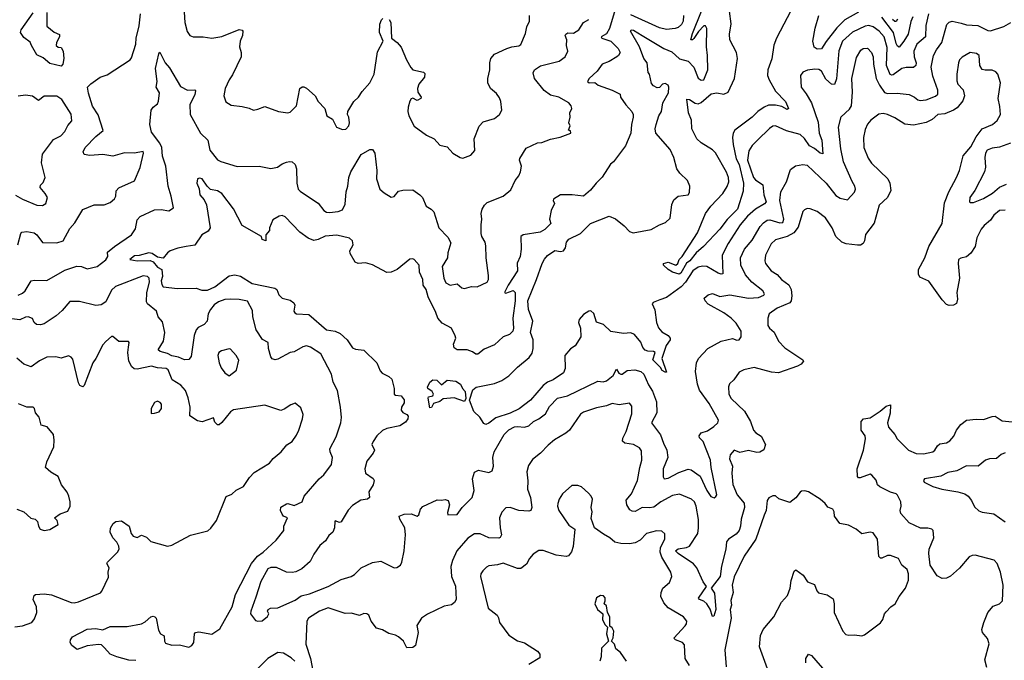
# Model space of a CAD drawing. Extents: x 1690054 to 1842981, y 782881 to 914114.
# Tile 51 of 256: x 1714895 to 1721759, y 810282 to 814745. Entities that reach past the tile are written whole.
import ezdxf

# ---------------------------------------------------------------- set-up
doc = ezdxf.new("R2010")
doc.units = 0

msp = doc.modelspace()

# ---------------------------------------------------------------- linework, layer by layer
at = {"layer": '0CON10XD'}
for points in [[(1716038.9, 814835), (1716045.4, 814725), (1716062.9, 814662.9), (1716082, 814635), (1716105, 814624.3), (1716175, 814625.6), (1716235, 814615.8), (1716305, 814626.5), (1716425, 814676), (1716445, 814672.5), (1716450, 814665), (1716448.8, 814635), (1716432, 814595), (1716426.2, 814555), (1716440, 814515), (1716440, 814485), (1716379.3, 814360.7), (1716355, 814326.7), (1716328, 814265), (1716318, 814215), (1716332.7, 814172.7), (1716368.3, 814148.3), (1716445, 814140.8), (1716495, 814128.8), (1716525, 814113.3), (1716555, 814121.2), (1716605, 814138.8), (1716700, 814105), (1716765, 814096.2), (1716779.5, 814100.5), (1716824.3, 814145.7), (1716848.8, 814265), (1716864.2, 814275.8), (1716875, 814276), (1716895, 814267.5), (1716954.2, 814215), (1716975.8, 814175), (1717022.5, 814125), (1717036.7, 814075), (1717075, 814052.5), (1717103.8, 813995), (1717145, 813978.6), (1717167.6, 813982.4), (1717188.5, 814005), (1717194.5, 814025), (1717190.5, 814065), (1717179.6, 814085), (1717181.8, 814105), (1717224.1, 814175.9), (1717256.2, 814205), (1717282, 814245), (1717335.4, 814304.6), (1717366.2, 814365), (1717389.8, 814520.2), (1717430, 814595), (1717404.4, 814655), (1717405.8, 814714.2), (1717416.2, 814743.8), (1717426.4, 814753.6)], [(1720295.9, 814855), (1720171.2, 814615), (1720153.1, 814566.9), (1720137.8, 814472.2), (1720110, 814395), (1720108.2, 814355), (1720119.1, 814325), (1720165, 814247.3), (1720234.1, 814175), (1720253.8, 814125), (1720245, 814119.2), (1720209, 814139), (1720165, 814148.7), (1720115, 814148.1), (1720085, 814135.8), (1720040, 814105), (1720002.1, 814065), (1719880, 813975), (1719868, 813955), (1719863.1, 813925), (1719868.5, 813875), (1719889.6, 813775), (1719909.8, 813735), (1719941.6, 813605), (1719938.8, 813551.2), (1719898.5, 813425), (1719827.8, 813352.2), (1719775, 813284.3), (1719661.9, 813165), (1719610.1, 813119.9), (1719565.8, 813065), (1719542.6, 813047.4), (1719505, 812979.4), (1719492.7, 812972.7), (1719445, 812985.7), (1719414.6, 813004.6), (1719383.3, 813035), (1719382.5, 813045), (1719415, 813056), (1719470, 813035), (1719482.5, 813045), (1719493.3, 813075), (1719513.3, 813095), (1719619.6, 813260.4), (1719675.8, 813395), (1719713.8, 813446.2), (1719796.1, 813533.9), (1719827.4, 813582.6), (1719839.5, 813615), (1719835.7, 813645), (1719821.7, 813681.7), (1719745, 813816.4), (1719725, 813837.7), (1719645, 813886.7), (1719614.5, 813915), (1719580, 813985), (1719577.8, 814045), (1719558.5, 814095), (1719545, 814190), (1719565, 814188.5), (1719603.3, 814163.3), (1719625, 814159.3), (1719645, 814168.9), (1719715, 814228.7), (1719755, 814235.7), (1719804.1, 814225.9), (1719835, 814240), (1719877.2, 814335), (1719900, 814475), (1719892.4, 814515), (1719846.4, 814605), (1719843.9, 814645), (1719853.8, 814715), (1719843.1, 814805)], [(1715185, 814421.2), (1715105, 814438.6), (1715059.7, 814479.7), (1715015, 814499.4), (1714976.2, 814565), (1714968.5, 814588.5), (1714925, 814620), (1714900, 814655), (1714905, 814673.8), (1714988.3, 814791.7)], [(1715083.8, 814795), (1715085, 814700), (1715135, 814657.5), (1715171.7, 814641.7), (1715172.5, 814625), (1715152.5, 814585), (1715150, 814565), (1715163, 814553), (1715185, 814550), (1715197.5, 814525), (1715202.5, 814475), (1715196.7, 814435), (1715185, 814421.2)], [(1715279.6, 813330.4), (1715335, 813422), (1715415, 813454), (1715485, 813453.8), (1715525, 813470.8), (1715555, 813496.2), (1715564.3, 813515), (1715568.3, 813551.7), (1715585, 813572.5), (1715695, 813622.5), (1715736, 813715), (1715757.1, 813815), (1715755, 813826.2), (1715695, 813815.8), (1715625, 813817.5), (1715545, 813794.4), (1715474.4, 813804.4), (1715385, 813798.1), (1715343.8, 813805), (1715338.6, 813825), (1715350.6, 813855), (1715425, 813931.4), (1715477.5, 813972.5), (1715441.9, 814081.9), (1715401.9, 814141.9), (1715375, 814233.8), (1715366.7, 814275), (1715392, 814298), (1715455, 814343.3), (1715505, 814360), (1715664.1, 814465.9), (1715675, 814480), (1715704.7, 814575), (1715707.6, 814615), (1715728.8, 814701.2), (1715737.4, 814785)], [(1719046.2, 814815), (1719007.6, 814682.4), (1718985, 814646.6), (1718949.6, 814625), (1718952.7, 814615), (1719015, 814594.3), (1719068, 814545), (1719080.8, 814515), (1719070, 814495), (1719056.9, 814485), (1719005, 814453.6), (1718955.5, 814434.5), (1718921.9, 814385), (1718864.4, 814335), (1718853.1, 814315), (1718865, 814305.7), (1718905, 814306.5), (1718927.9, 814287.9), (1719025, 814253.1), (1719080, 814225), (1719082.5, 814205), (1719120.6, 814150.6), (1719162.5, 814105), (1719170.9, 814085), (1719172.8, 814065), (1719160, 814015), (1719156.1, 813955), (1719117.6, 813865), (1719035.3, 813754.7), (1719012.6, 813737.4), (1718955, 813647.4), (1718913.2, 813606.8), (1718875, 813556.8), (1718824.4, 813514.4), (1718745.5, 813524.5), (1718665, 813524.5), (1718616, 813495), (1718613.8, 813485), (1718623.3, 813465), (1718600, 813415), (1718587.5, 813355), (1718596.7, 813325), (1718555, 813282), (1718523.3, 813265), (1718404.1, 813245.9), (1718389.4, 813235), (1718390.8, 813145), (1718383.1, 813095), (1718362, 813048), (1718366.5, 812995), (1718299.2, 812895), (1718273.9, 812843.9), (1718285, 812838.8), (1718335, 812856.9), (1718348.5, 812845), (1718349.3, 812785), (1718332.8, 812665), (1718337.7, 812595), (1718332.9, 812575), (1718309.3, 812550.7), (1718264.4, 812535), (1718205, 812478.9), (1718131.9, 812448.1), (1718090, 812415), (1718075, 812414.2), (1718051.3, 812431.3), (1718015, 812444.3), (1717945, 812445.6), (1717925, 812459.2), (1717920.3, 812485), (1717935.2, 812524.8), (1717931.5, 812541.5), (1717904.6, 812594.6), (1717841.1, 812631.1), (1717808.9, 812665), (1717796.9, 812705), (1717743.3, 812815), (1717727.6, 812865), (1717708.9, 812895), (1717706.4, 812935), (1717681.3, 812985), (1717679.5, 813035), (1717644.1, 813074.1), (1717635, 813079.6), (1717614.7, 813075.3), (1717525.6, 813004.4), (1717485, 812985.6), (1717455, 812982.9), (1717355, 813037.5), (1717305, 813050.6), (1717255, 813046.9), (1717234, 813055), (1717200, 813115), (1717197.5, 813135), (1717220, 813175), (1717214.6, 813205), (1717195, 813223.2), (1717105, 813243.9), (1717025, 813236.9), (1716976.5, 813213.5), (1716945, 813207.2), (1716905, 813223.1), (1716847.8, 813265), (1716745, 813370.8), (1716725, 813381.2), (1716705, 813376), (1716660.7, 813349.3), (1716637.5, 813295), (1716636.7, 813275), (1716610, 813245), (1716610, 813205), (1716585, 813212.5), (1716580, 813235), (1716445, 813310), (1716385, 813426.2), (1716305, 813534), (1716275, 813552.9), (1716225, 813561.9), (1716200.8, 813585), (1716167.5, 813635), (1716148.3, 813641.7), (1716133.8, 813635), (1716128.8, 813605), (1716146.8, 813566.8), (1716151.9, 813525), (1716180.8, 813490.8), (1716197.3, 813455), (1716222.5, 813295), (1716208.1, 813271.9), (1716163.8, 813245), (1716116.1, 813173.9), (1716055, 813164), (1715997.3, 813152.7), (1715945, 813133.3), (1715925, 813120), (1715895, 813083.3), (1715855, 813091.1), (1715818, 813115), (1715795, 813120.9), (1715727.5, 813102.5), (1715695, 813100), (1715662.5, 813075), (1715715, 813063.8), (1715805, 813067.8), (1715825, 813058.6), (1715855, 813021.4), (1715886.7, 813005), (1715890, 812955), (1715880.6, 812925), (1715885, 812900), (1715895, 812884.4), (1715995, 812871.5), (1716125, 812874.4), (1716165, 812861.1), (1716205, 812860.4), (1716255, 812883.1), (1716355, 812960.5), (1716395, 812967.6), (1716435, 812958.5), (1716515, 812907.9), (1716674.7, 812874.7), (1716688, 812865), (1716702.5, 812827.5), (1716724.5, 812804.5), (1716780.3, 812790.3), (1716805, 812771.2), (1716814.2, 812755), (1716807.1, 812715), (1716812, 812702), (1716825.5, 812695.5), (1716910.2, 812690.2), (1717035, 812584.5), (1717095, 812573.9), (1717128.9, 812558.9), (1717178, 812515), (1717215, 812458.8), (1717235, 812450), (1717295, 812442), (1717385, 812352.9), (1717408.6, 812298.6), (1717422, 812282), (1717468.9, 812258.9), (1717489.5, 812239.5), (1717504.6, 812175), (1717505.5, 812135.5), (1717515, 812128.9), (1717553.7, 812123.7), (1717575, 812096.2), (1717574.5, 812075), (1717556.7, 812045), (1717554.6, 812025), (1717565, 812008.1), (1717595, 811994), (1717602.1, 811982.1), (1717601.1, 811965), (1717585, 811940), (1717546.2, 811915), (1717455, 811896.9), (1717425, 811882.2), (1717385, 811844.5), (1717358.5, 811805), (1717349.2, 811785), (1717368.1, 811745), (1717358.9, 811725), (1717315, 811670), (1717301.2, 811615), (1717306.1, 811585), (1717358.9, 811548.9), (1717366.5, 811535), (1717358.8, 811505), (1717330, 811455), (1717334.2, 811415), (1717320, 811405), (1717273.7, 811396.3), (1717215, 811359.7), (1717185, 811327.2), (1717135, 811245.3), (1717125, 811241.1), (1717095, 811252.5), (1717091.2, 811248.8), (1717090, 811205), (1717077.1, 811175), (1717049.7, 811150.3), (1717027.5, 811115), (1716988.3, 811081.7), (1716945, 811021.4), (1716919.9, 810970.1), (1716860.8, 810919.2), (1716821.1, 810898.9), (1716795, 810892.9), (1716755, 810896.5), (1716685, 810927.2), (1716645, 810928.4), (1716625, 810918.2), (1716575, 810830), (1716540.8, 810720.8), (1716505.7, 810625), (1716504.4, 810604.4), (1716539.3, 810559.3), (1716555, 810553.3), (1716585, 810557.5), (1716623.6, 810586.4), (1716632.5, 810605), (1716623.6, 810623.6), (1716626.7, 810635), (1716643.3, 810645), (1716695, 810647.1), (1716815, 810700), (1716858.4, 810731.6), (1716915, 810744.7), (1717045, 810796.8), (1717135, 810845.5), (1717205, 810866.2), (1717229.6, 810880.4), (1717275, 810925.4), (1717355, 810962.5), (1717412.9, 810972.9), (1717505, 810925.7), (1717525, 810928.6), (1717549.2, 810945), (1717560, 810965), (1717575.4, 811045), (1717584.5, 811155), (1717580, 811205), (1717544.4, 811265), (1717540, 811285), (1717575, 811299.2), (1717625, 811302.2), (1717665, 811286.1), (1717678.4, 811295), (1717690, 811335), (1717705, 811354), (1717805, 811399.2), (1717835, 811396.2), (1717861.7, 811401.7), (1717882.5, 811395), (1717891.2, 811365), (1717878.3, 811311.7), (1717880, 811295), (1717945, 811296.2), (1717978.6, 811345), (1718050, 811415), (1718064.2, 811465), (1718051.9, 811545), (1718065, 811591.2), (1718094.3, 811605.7), (1718165, 811590), (1718188.3, 811601.7), (1718198.6, 811635), (1718193.4, 811695), (1718202.1, 811735), (1718271.5, 811855), (1718305, 811886.5), (1718345, 811907.5), (1718365, 811911.4), (1718415, 811906.4), (1718445, 811914.2), (1718477.5, 811945), (1718515, 811964.4), (1718560.7, 811999.3), (1718589.2, 812050.8), (1718645, 812107.1), (1718714, 812125), (1718925, 812226), (1718962.7, 812222.7), (1718985, 812229.4), (1719032, 812265), (1719055, 812310), (1719072.3, 812282.3), (1719086.1, 812276.1), (1719095, 812276), (1719130.5, 812299.5), (1719184.2, 812304.2), (1719225, 812294.5), (1719245, 812275.7), (1719279.6, 812199.6), (1719307, 812157), (1719335, 812081.2), (1719336.9, 812005), (1719300.6, 811935), (1719363.3, 811853.3), (1719382.3, 811795), (1719407.5, 811745), (1719412.3, 811695), (1719380, 811615), (1719380.8, 811560.8), (1719387, 811547), (1719415, 811549.4), (1719490.4, 811589.6), (1719555, 811612.9), (1719575, 811609.2), (1719638.9, 811565), (1719684.6, 811465), (1719713.2, 811423.2), (1719735.5, 811414.5), (1719748, 811422), (1719754.4, 811435), (1719714.6, 811624.6), (1719711.2, 811675), (1719660, 811805), (1719635, 811831.4), (1719632.7, 811845), (1719645, 811867.3), (1719689.5, 811880.5), (1719735, 811910), (1719762, 811935), (1719767.1, 811955), (1719701.8, 812071.8), (1719633.6, 812163.6), (1719619.3, 812205), (1719605.5, 812294.5), (1719612.2, 812355), (1719628.1, 812385), (1719692.5, 812455), (1719784.1, 812505.9)], [(1717470, 814745), (1717481.2, 814725), (1717486.7, 814615), (1717525.6, 814585.6), (1717555, 814553.8), (1717591.5, 814465), (1717620.9, 814410.9), (1717636.4, 814396.4), (1717710, 814380), (1717719.2, 814369.2), (1717717.1, 814345), (1717678.5, 814295), (1717668.5, 814265), (1717670.8, 814240.8), (1717693.8, 814205), (1717690.4, 814195), (1717665, 814182.5), (1717635, 814198), (1717625, 814193.8), (1717614, 814176), (1717602.7, 814135), (1717601.1, 814105), (1717607.8, 814075), (1717645, 814004), (1717730.6, 813940.6), (1717785, 813914.2), (1717825, 813870.8), (1717875, 813858.8), (1717915, 813814.2), (1717965, 813784.3), (1717985, 813780.8), (1718039.7, 813800.3), (1718067, 813833), (1718064.3, 813915), (1718097.3, 814002.7), (1718125.8, 814034.2), (1718205, 814056.2), (1718240, 814085), (1718256, 814115), (1718248.8, 814175), (1718239.7, 814199.7), (1718219.5, 814229.5), (1718176.7, 814265), (1718158, 814305), (1718157.5, 814335), (1718173.1, 814395), (1718172.7, 814445), (1718180.5, 814475), (1718205, 814504.4), (1718292, 814545), (1718325, 814556.6), (1718375, 814562.2), (1718389, 814571), (1718421.3, 814648.7), (1718430, 814695), (1718449.2, 814735), (1718450, 814775)], [(1721230.3, 814785), (1721210.9, 814705), (1721210.4, 814625), (1721149.6, 814575), (1721127.6, 814525), (1721131.6, 814485), (1721145.7, 814445), (1721142.1, 814425), (1721125, 814410.9), (1721075, 814412.5), (1721045, 814405.3), (1720985, 814360.4), (1720975, 814357.3), (1720963.2, 814363.2), (1720937.3, 814425), (1720941.9, 814551.9), (1720920.6, 814625), (1720885.8, 814665.8), (1720845, 814696), (1720815, 814703.6), (1720789.4, 814700.6), (1720701.5, 814658.5), (1720630.6, 814595), (1720605, 814527.5), (1720588.1, 814331.9), (1720575, 814292.5), (1720555, 814294.4), (1720515, 814331.1), (1720485.4, 814385.4), (1720465, 814398.1), (1720439.1, 814400.9), (1720385.9, 814394.1), (1720355, 814380), (1720338.8, 814355), (1720342.5, 814275), (1720378, 814228), (1720414.7, 814164.7), (1720461.2, 814031.2), (1720468.4, 813955), (1720486.8, 813905), (1720495, 813810), (1720475, 813813.9), (1720436.7, 813846.7), (1720402, 813865), (1720367.3, 813917.3), (1720335.7, 813945), (1720241.2, 813971.2), (1720165, 814004.4), (1720145, 814002.9), (1720122.2, 813987.8), (1720039.2, 813905), (1720002.1, 813867.9), (1719979.2, 813830.8), (1719968.8, 813765), (1720010.3, 813645), (1720025, 813628.5), (1720075.5, 813595), (1720083.2, 813525), (1720098.4, 813475), (1720088.4, 813461.6), (1720024, 813425), (1719969.4, 813375), (1719917.3, 813315), (1719833.3, 813185), (1719792.8, 813105), (1719795.8, 812975), (1719785, 812971.8), (1719765, 812978.2), (1719685, 813025.3), (1719655, 813028), (1719625, 813020.8), (1719587.4, 812995), (1719537.7, 812915), (1719507.1, 812882.9), (1719405, 812809.1), (1719358.1, 812791.9), (1719310, 812775), (1719303.3, 812765), (1719322.7, 812722.7), (1719335.5, 812635), (1719348.2, 812598.2), (1719370.9, 812570.9), (1719416, 812545), (1719430, 812525), (1719430, 812515), (1719401.2, 812475), (1719371.2, 812385), (1719405, 812290), (1719395, 812288.8), (1719375, 812300), (1719361.8, 812321.8), (1719309.2, 812375), (1719326.2, 812425), (1719312.5, 812432.5), (1719275, 812434.2), (1719255, 812441.7), (1719240, 812460), (1719225, 812497.9), (1719180.3, 812550.3), (1719155, 812563.5), (1719105, 812558.4), (1719015, 812572.9), (1718965, 812621.9), (1718916.8, 812636.8), (1718897.2, 812697.2), (1718875.5, 812715.5), (1718863.3, 812715), (1718825, 812690.8), (1718795.8, 812655), (1718791.1, 812635), (1718803.5, 812595), (1718806.2, 812535), (1718766.6, 812473.4), (1718735, 812452), (1718694.7, 812405), (1718697.7, 812315), (1718685, 812284.4), (1718615, 812235.3), (1718575, 812219.5), (1718543.5, 812196.5), (1718456.3, 812093.7), (1718377.4, 812032.6), (1718315, 812003.5), (1718215, 811971.7), (1718165, 811933.1), (1718144.4, 811924.4), (1718130.6, 811930.6), (1718102.9, 811975), (1718060, 812015), (1718031.1, 812095), (1718054.5, 812165.5), (1718077.5, 812185), (1718205, 812211.1), (1718255, 812231.9), (1718305, 812264.4), (1718365, 812324.5), (1718447.7, 812392.3), (1718467.9, 812422.1), (1718473.5, 812453.5), (1718474.7, 812515), (1718455.2, 812565), (1718472.2, 812645), (1718441.8, 812725), (1718437.8, 812785), (1718498.9, 812935), (1718536.4, 813045), (1718553.1, 813076.9), (1718575, 813102.1), (1718625, 813136.7), (1718665, 813128.6), (1718685, 813134), (1718699.2, 813155), (1718708, 813195), (1718724.2, 813215), (1718805, 813256), (1718874.3, 813325), (1719003.3, 813375), (1719048.3, 813358.3), (1719109.3, 813309.3), (1719145, 813269.6), (1719170.8, 813260.8), (1719298, 813282), (1719355, 813315.7), (1719398.1, 813331.9), (1719428.7, 813361.3), (1719441.8, 813458.2), (1719455, 813490), (1719485, 813514.3), (1719555, 813523.8), (1719565, 813540), (1719566, 813585), (1719551.2, 813625), (1719496, 813675), (1719476.9, 813705), (1719455.5, 813785.5), (1719429.4, 813839.4), (1719329.5, 813955), (1719325.5, 813985), (1719331.1, 814015), (1719351.2, 814075), (1719368.9, 814105), (1719379.5, 814165), (1719417.5, 814235), (1719420.4, 814275), (1719415, 814289.5), (1719395, 814299.6), (1719375.8, 814295), (1719355, 814272.2), (1719339.5, 814269.5), (1719313.8, 814283.8), (1719300.4, 814300.4), (1719286.2, 814365), (1719277, 814377), (1719268.8, 814445), (1719245, 814474.2), (1719216.7, 814556.7), (1719153.5, 814665), (1719157.5, 814675), (1719175, 814672.7), (1719234.5, 814634.5), (1719385, 814544.7), (1719440.4, 814520.4), (1719495, 814472.9), (1719555.5, 814455.5), (1719593.5, 814413.5), (1719625, 814336.2), (1719645, 814322.5), (1719665, 814326.7), (1719692, 814395), (1719690, 814495), (1719681.9, 814555), (1719684.2, 814684.2), (1719675, 814702.5), (1719665, 814702.5), (1719626.7, 814663.3), (1719595, 814613.8), (1719585, 814603.8), (1719573.3, 814605), (1719585, 814647.5), (1719648.4, 814805)], [(1719521.5, 814775), (1719520, 814735), (1719509.5, 814710.5), (1719485, 814689.4), (1719465, 814682.9), (1719405, 814677.1), (1719355, 814687.5), (1719155, 814778.2)], [(1720743.4, 814796.6), (1720646.8, 814743.2), (1720590.9, 814689.1), (1720517.2, 814592.8), (1720485, 814540.6), (1720455, 814540.5), (1720433.5, 814553.5), (1720424.7, 814595), (1720440.8, 814685), (1720465.7, 814775)], [(1721121.8, 814765), (1721107.8, 814732.2), (1721087.8, 814645), (1721059.5, 814595), (1721025, 814554.4), (1721015, 814560.5), (1721005, 814579.5), (1720987.3, 814655), (1720905, 814762.3)], [(1714885, 812825.4), (1714915, 812839.2), (1714932.1, 812855), (1714975, 812925.6), (1714995, 812930), (1715085, 812926.5), (1715210.8, 812999.2), (1715293.3, 813026.7), (1715325.2, 813025.2), (1715365, 813008.2), (1715434, 813025), (1715495, 813070.5), (1715509.1, 813095), (1715507.1, 813125), (1715555.2, 813164.8), (1715674.5, 813245), (1715702.2, 813287.8), (1715715, 813350), (1715735, 813374), (1715835, 813419.4), (1715881.2, 813421.2), (1715935, 813412), (1715967.5, 813435), (1715951.2, 813515), (1715929.2, 813585), (1715914.3, 813725), (1715890.7, 813795), (1715885.4, 813855), (1715871.2, 813885), (1715815, 813961.8), (1715802.6, 814015), (1715812.2, 814115), (1715825, 814134.3), (1715855, 814159.2), (1715862.8, 814177.2), (1715869.5, 814235), (1715847.2, 814275), (1715853.3, 814315), (1715841.3, 814405), (1715863.9, 814506.1), (1715871.7, 814518.3), (1715910, 814445), (1715939.7, 814409.7), (1716015, 814280), (1716065, 814253.5), (1716115, 814255.8), (1716120.7, 814250.7), (1716115, 814221.2), (1716080, 814155), (1716082.9, 814085), (1716154.7, 813954.7), (1716205.6, 813905), (1716220, 813835), (1716275, 813769.2), (1716296.8, 813756.8), (1716411.1, 813721.1), (1716564.4, 813724.4), (1716645, 813708.6), (1716691.7, 813718.3), (1716725, 813741.2), (1716755, 813752), (1716775, 813757.1), (1716795, 813754), (1716815.4, 813735.4), (1716825.6, 813705), (1716826.5, 813605), (1716835.7, 813565), (1716849.4, 813549.4), (1716921.7, 813501.7), (1716976.2, 813466.2), (1717015, 813416), (1717034.5, 813404.5), (1717055, 813400.6), (1717115, 813408.5), (1717145, 813421.1), (1717165, 813460), (1717170.6, 813545), (1717182, 813585), (1717188.5, 813645), (1717203.6, 813685), (1717275, 813805.8), (1717335, 813840), (1717355, 813839.5), (1717371.1, 813815), (1717383.6, 813695), (1717381.8, 813635), (1717405, 813563.8), (1717435, 813537.5), (1717485, 813507.5), (1717505, 813513.8), (1717535, 813549.2), (1717565, 813557.5), (1717635, 813558.8), (1717685.6, 813525.6), (1717702.5, 813505), (1717728, 813445), (1717763.8, 813423.8), (1717782, 813405), (1717816.2, 813295), (1717880.3, 813230.3), (1717899.7, 813190.3), (1717880.3, 813119.7), (1717877.5, 813085), (1717839.1, 813025), (1717852.9, 812945), (1717865, 812910.8), (1717895, 812896.2), (1717945, 812903.8), (1717976.8, 812876.8), (1717995, 812871.1), (1718044.7, 812885.3), (1718085, 812882.9), (1718153.5, 812915), (1718162.1, 812935), (1718163.6, 812963.6), (1718147.9, 813085), (1718145, 813170), (1718140.8, 813195), (1718116, 813235), (1718112, 813255), (1718111.2, 813315), (1718117.5, 813355), (1718112.9, 813395), (1718119.4, 813425), (1718135, 813452.5), (1718155, 813470), (1718265, 813514.3), (1718319.8, 813560.2), (1718349.2, 813625), (1718375, 813656.2), (1718386.7, 813685), (1718392.5, 813725), (1718379.1, 813765), (1718381.9, 813778.1), (1718425, 813850), (1718465, 813867.5), (1718505, 813886), (1718535, 813888.8), (1718595, 813911.2), (1718663.9, 813926.1), (1718737.5, 813955), (1718735, 813970), (1718720, 813975), (1718732.5, 814005), (1718723.3, 814025), (1718733.3, 814065), (1718731.2, 814095), (1718743.3, 814125), (1718740, 814145), (1718722.5, 814165), (1718653.8, 814205), (1718595, 814218.5), (1718551.2, 814251.2), (1718483.6, 814335), (1718475.5, 814374.5), (1718485, 814395.8), (1718525, 814424.4), (1718655, 814455.6), (1718697.1, 814485), (1718715.6, 814525), (1718707.5, 814565), (1718709.5, 814605), (1718698.6, 814635), (1718701.4, 814645), (1718716.9, 814653.1), (1718755, 814651.1), (1718792.7, 814675), (1718826, 814724), (1718862.5, 814745)], [(1719784.1, 812505.9), (1719865, 812523.1), (1719895, 812511.5), (1719911.2, 812515), (1719925.6, 812535), (1719924.5, 812575), (1719889.8, 812629.8), (1719855, 812665.6), (1719802.8, 812702.8), (1719695, 812763.8), (1719672.5, 812785), (1719667.5, 812805), (1719695, 812826.7), (1719725, 812836), (1719775, 812816.2), (1719845, 812826.9), (1719975, 812804), (1720045, 812809.6), (1720082.5, 812825), (1720086.7, 812835), (1720076.7, 812855), (1719998.5, 812915), (1719955, 812966.7), (1719921.8, 813035), (1719920.8, 813085), (1719948.2, 813145), (1720001.7, 813208.3), (1720056.6, 813303.4), (1720080.4, 813329.6), (1720105, 813347.7), (1720125, 813350), (1720195, 813329.2), (1720215, 813332.1), (1720223.2, 813355), (1720194.7, 813484.7), (1720200.9, 813545), (1720239.6, 813615), (1720269.7, 813700.3), (1720302.4, 813727.6), (1720355.5, 813735.5), (1720385, 813731.4), (1720517.2, 813605), (1720585, 813520.9), (1720615, 813501.1), (1720665, 813490), (1720715, 813542.5), (1720721.2, 813565), (1720717.5, 813585), (1720697.6, 813617.6), (1720638.9, 813755), (1720619.3, 813845), (1720603.1, 813995), (1720622.2, 814067.8), (1720679.6, 814120.4), (1720693.8, 814145), (1720700.3, 814239.7), (1720696.6, 814335), (1720728.3, 814481.7), (1720758, 814532), (1720775, 814542.9), (1720805, 814547.5), (1720834.3, 814515), (1720845, 814486.7), (1720846.8, 814435), (1720866.4, 814335), (1720888.4, 814288.4), (1720925, 814237.1), (1720945, 814231.1), (1721013.1, 814233.1), (1721095, 814224.4), (1721134, 814205), (1721155.9, 814185.9), (1721171.8, 814181.8), (1721215, 814187), (1721279.1, 814210.9), (1721295.4, 814225), (1721296.6, 814253.4), (1721261.1, 814351.1), (1721249.1, 814415), (1721266.2, 814495), (1721286.1, 814535), (1721323.9, 814585), (1721358.9, 814711.1), (1721375, 814727.5), (1721394.5, 814735.5), (1721459.4, 814719.4), (1721495, 814709.2), (1721574.3, 814704.2), (1721645, 814670.4), (1721662.4, 814667.6), (1721755, 814698.1), (1721805, 814724.5)], [(1721015, 814748.8), (1721005, 814732.5), (1720995, 814732.7), (1720980.5, 814745)], [(1721765, 813417.9), (1721725.4, 813414.6), (1721685, 813383.1), (1721662.7, 813347.3), (1721618.3, 813311.7), (1721597.5, 813285), (1721568.2, 813225), (1721555.5, 813165), (1721525, 813117.1), (1721495, 813093.1), (1721455, 813084.2), (1721440.8, 813075), (1721436.4, 813045), (1721446.7, 812945), (1721428.5, 812845), (1721432.3, 812797.7), (1721425, 812767.5), (1721405, 812756.2), (1721375, 812753.8), (1721355, 812760), (1721325, 812792.5), (1721234, 812924), (1721170, 812950), (1721161.1, 812971.1), (1721161.5, 813005), (1721205.4, 813085), (1721232.7, 813165), (1721326.8, 813325), (1721341.8, 813468.2), (1721371.5, 813545), (1721425.5, 813645), (1721445.6, 813695), (1721473.2, 813796.8), (1721525, 813859.4), (1721562.1, 813927.9), (1721604.4, 813985), (1721675.8, 814015), (1721708.3, 814041.7), (1721731.4, 814085), (1721728.8, 814138.8), (1721717.1, 814195), (1721731.9, 814305), (1721714, 814365), (1721700.3, 814380.3), (1721675, 814392.5), (1721625, 814392), (1721605, 814398.8), (1721589.2, 814425), (1721584.1, 814494.1), (1721565, 814508.8), (1721520, 814515), (1721465, 814484), (1721447.5, 814465), (1721439.2, 814445), (1721427.8, 814365), (1721428.7, 814318.7), (1721435.6, 814295.6), (1721472.5, 814255), (1721481.5, 814215), (1721469.6, 814180.4), (1721430, 814130), (1721405, 814113.5), (1721345, 814089.5), (1721295, 814084.6), (1721255, 814050.4), (1721215, 814029.4), (1721125, 814010.4), (1721065, 814017.7), (1720995, 814061.5), (1720945, 814084.4), (1720915, 814090), (1720885, 814086.9), (1720828, 814045), (1720805, 814016), (1720790.2, 813979.8), (1720778.2, 813925), (1720778.9, 813855), (1720809.4, 813779.4), (1720834.3, 813745), (1720946.5, 813635), (1720961.8, 813605), (1720967.1, 813555), (1720944.6, 813505.4), (1720887.3, 813452.7), (1720852.6, 813327.4), (1720790.7, 813249.3), (1720785.5, 813204.5), (1720776, 813185), (1720755.7, 813174.3), (1720735.8, 813174.2), (1720657.4, 813182.6), (1720627.1, 813195), (1720583.7, 813233.7), (1720559.4, 813295), (1720512, 813365), (1720455, 813408), (1720405, 813428), (1720385, 813428.8), (1720365, 813420), (1720355, 813407.5), (1720321.4, 813298.6), (1720291.1, 813258.9), (1720245, 813233.2), (1720165, 813210.8), (1720133.8, 813183.8), (1720093.2, 813103.2), (1720088.5, 813065), (1720093.3, 813045), (1720134.7, 812994.7), (1720175, 812968.8), (1720205, 812935.5), (1720257.6, 812897.6), (1720273.6, 812865), (1720278.5, 812821.5), (1720274, 812786), (1720265, 812771.1), (1720175.8, 812735), (1720119.2, 812695), (1720110, 812665), (1720109.5, 812615), (1720123.1, 812595), (1720155, 812567.8), (1720185, 812505.6), (1720229.5, 812459.5), (1720355, 812375.8), (1720360, 812365), (1720344, 812345), (1720318.5, 812331.5), (1720185, 812285.4), (1720135, 812288.9), (1720015, 812321.2), (1719942.5, 812305), (1719910.5, 812289.5), (1719873.3, 812235), (1719843.2, 812206.8), (1719836, 812186), (1719838.9, 812135), (1719854.6, 812105), (1719948.4, 812018.4), (1719990, 811945), (1720010.9, 811885), (1720026.5, 811866.5), (1720063.8, 811843.8), (1720093.3, 811785), (1720081.7, 811748.3), (1720055, 811731.2), (1720035, 811729.7), (1719976.3, 811743.7), (1719915, 811729.2), (1719875, 811745.6), (1719846.8, 811713.2), (1719844.4, 811685), (1719864.6, 811635), (1719860.4, 811585), (1719867.4, 811507.4), (1719896.1, 811435), (1719945.5, 811375.5), (1719948.5, 811345), (1719924.2, 811265), (1719920, 811215), (1719910.9, 811185), (1719890, 811160), (1719835.4, 811125), (1719823.5, 811106.5), (1719818, 811055), (1719786.7, 810936.7), (1719778.6, 810865), (1719716, 810785), (1719738.2, 810748.2), (1719748.2, 810635), (1719735, 810590), (1719725, 810587.5), (1719707.9, 810637.9), (1719685.5, 810675), (1719665, 810694.4), (1719634.6, 810704.6), (1719626.2, 810715), (1719684, 810795), (1719658.8, 810828.8), (1719615.5, 810925), (1719593.1, 810953.1), (1719484.4, 811025), (1719467.8, 811045), (1719485, 811057.8), (1719543, 811067), (1719565, 811076.5), (1719621.5, 811165), (1719627.7, 811205), (1719626.8, 811263.2), (1719610.4, 811355), (1719599.6, 811385), (1719579.2, 811405), (1719495, 811437.9), (1719445, 811429.6), (1719365, 811385.2), (1719315, 811349.6), (1719285, 811342.8), (1719235, 811346.4), (1719185, 811319.2), (1719165, 811320), (1719148.8, 811328.8), (1719126.9, 811365), (1719122.4, 811397.6), (1719159.1, 811440.9), (1719202.5, 811535), (1719217.8, 811625), (1719233.3, 811675), (1719230.9, 811740.9), (1719215, 811762.5), (1719175, 811784.3), (1719113.6, 811793.6), (1719098.4, 811808.4), (1719100.2, 811829.8), (1719123.1, 811875), (1719162.4, 811997.6), (1719163, 812053), (1719145, 812074), (1719075, 812062.5), (1719025, 812071.2), (1718985, 812053.5), (1718915, 812041.2), (1718825, 812010), (1718804.6, 811995.4), (1718727.8, 811885), (1718701.4, 811865), (1718623.2, 811816.8), (1718579.1, 811780.9), (1718526, 811725), (1718470.3, 811679.7), (1718442.3, 811637.7), (1718430.8, 811595), (1718437.2, 811532.8), (1718434.6, 811475), (1718457.1, 811415), (1718466.4, 811345), (1718459.2, 811325), (1718445, 811319.6), (1718375, 811324.5), (1718315, 811347.1), (1718285, 811344), (1718255.5, 811314.5), (1718240.8, 811275), (1718244.4, 811204.4), (1718254, 811155), (1718245, 811136.7), (1718235, 811132), (1718165, 811135.5), (1718105, 811162.5), (1718065, 811162.7), (1718018.5, 811131.5), (1717943.6, 811045), (1717912.3, 810977.7), (1717900.9, 810935), (1717906.4, 810865), (1717932.9, 810797.1), (1717937.1, 810705), (1717926.6, 810683.4), (1717905, 810668), (1717855, 810658), (1717737.3, 810602.7), (1717695, 810574), (1717663.8, 810525), (1717673.2, 810475), (1717653.3, 810385), (1717635, 810370), (1717595, 810367.5), (1717570, 810415), (1717535, 810446.2), (1717515, 810457.5), (1717469.3, 810469.3), (1717425, 810494.2), (1717382, 810505), (1717344.5, 810554.5), (1717328, 810595), (1717315, 810605.7), (1717295, 810607.1), (1717265, 810592.9), (1717209.2, 810609.2), (1717165, 810607.9), (1717045, 810646.7), (1716984, 810625), (1716908.8, 810575), (1716895.6, 810554.4), (1716890, 810395), (1716923, 810293), (1716943.8, 810185)], [(1714865, 813523.3), (1714915, 813493.5), (1715015, 813452.5), (1715055, 813450), (1715076.7, 813465), (1715090, 813505), (1715073.6, 813533.6), (1715037.5, 813575), (1715039.3, 813590.7), (1715059.2, 813610.8), (1715073.3, 813645), (1715047.4, 813747.4), (1715053.1, 813806.9), (1715130.8, 813909.2), (1715181.2, 813935), (1715210, 813965), (1715231.7, 814008.3), (1715258.8, 814041.2), (1715255, 814086.2), (1715189.8, 814189.8), (1715155, 814212.1), (1715065, 814210.9), (1715025, 814182.5), (1714985, 814211.8), (1714935, 814220), (1714885, 814212.5)], [(1721802.5, 813885), (1721725, 813856.2), (1721675, 813848.6), (1721640, 813835), (1721628, 813815), (1721622.9, 813785), (1721626.8, 813716.8), (1721620.4, 813685), (1721554.5, 813555), (1721519.4, 813505), (1721516.4, 813476.4), (1721521.2, 813471.2), (1721545, 813471.4), (1721615, 813498.2), (1721676.7, 813535), (1721725, 813576.8), (1721775, 813597.9)], [(1714883.1, 813175), (1714902, 813255), (1714910, 813265), (1714945, 813268.9), (1714995, 813258.9), (1715015.5, 813245), (1715055, 813193.1), (1715155, 813190.8), (1715198.8, 813205), (1715245, 813290), (1715279.6, 813330.4)], [(1717137.3, 811972.7), (1717132, 812045), (1717110.5, 812160.5), (1717079.5, 812219.5), (1717067.7, 812275), (1716995, 812416), (1716923.2, 812463.2), (1716895, 812471.4), (1716870, 812465), (1716808.7, 812431.3), (1716780, 812425), (1716695, 812380.6), (1716675, 812375.7), (1716655, 812382.9), (1716645.8, 812395), (1716630, 812455), (1716627.5, 812495), (1716587.4, 812517.4), (1716542.5, 812585), (1716520.9, 812675), (1716518.7, 812718.7), (1716482.9, 812782.9), (1716425, 812796.3), (1716363.1, 812796.9), (1716325.3, 812794.7), (1716280, 812780), (1716251.4, 812758.6), (1716224.1, 812725), (1716210, 812695), (1716202.9, 812645), (1716180.6, 812620.6), (1716139.8, 812600.2), (1716125, 812583.5), (1716110.7, 812545), (1716091.1, 812398.9), (1716075, 812377.1), (1716045, 812374.4), (1716003.1, 812393.1), (1715955, 812402.9), (1715925, 812418.5), (1715875, 812432.2), (1715860, 812445), (1715897.5, 812505), (1715906.5, 812566.5), (1715890.4, 812640.4), (1715861.4, 812675), (1715848, 812715), (1715786, 812766), (1715778.7, 812778.7), (1715782.1, 812845), (1715799.5, 812915), (1715797.3, 812945), (1715785, 812956.4), (1715755, 812959.2), (1715562.5, 812885), (1715535, 812860.8), (1715495, 812780), (1715462.2, 812757.8), (1715425, 812754.4), (1715311.9, 812781.9), (1715245, 812781.3), (1715191, 812719), (1715148.6, 812681.3), (1715065, 812626.7), (1715040.8, 812619.2), (1715011.4, 812621.4), (1714995.8, 812635), (1714983.9, 812663.9), (1714955, 812674), (1714935, 812672), (1714895, 812653.8), (1714783.2, 812666.8)], [(1714861.2, 810515), (1714915, 810521.8), (1714980, 810545), (1714998.8, 810571.2), (1715014.4, 810615), (1715011.9, 810655), (1714988, 810705), (1714996.2, 810733.8), (1715005, 810740), (1715065, 810744.3), (1715116.6, 810736.6), (1715255, 810684.3), (1715275, 810682.5), (1715305, 810688.6), (1715457.3, 810752.7), (1715467.5, 810762.5), (1715515, 810860), (1715512.5, 810895), (1715518.8, 810925), (1715503.3, 810955), (1715506.2, 810965), (1715576.7, 811035), (1715587.5, 811055), (1715586.4, 811076.4), (1715572.5, 811105), (1715544.2, 811134.2), (1715526.1, 811173.9), (1715527.7, 811202.3), (1715546.7, 811235), (1715565, 811248.8), (1715605, 811253.8), (1715657.5, 811215), (1715672.5, 811165), (1715685, 811147.5), (1715715, 811137.5), (1715745, 811152.5), (1715778.3, 811138.3), (1715808.3, 811108.3), (1715925, 811077.5), (1715955, 811083.8), (1716085.7, 811154.3), (1716205.7, 811184.3), (1716227.9, 811202.1), (1716266, 811255), (1716335, 811422.5), (1716375, 811438.8), (1716405, 811466.7), (1716455, 811492.5), (1716496.7, 811555), (1716530.5, 811589.5), (1716636.7, 811655), (1716661.7, 811688.3), (1716716.7, 811735), (1716757.3, 811782.7), (1716795, 811806.7), (1716825, 811850), (1716840, 811885), (1716867, 811963), (1716870.8, 811995), (1716855, 812040), (1716815, 812072.5), (1716785, 812062.5), (1716739.7, 812030.3), (1716715, 812022), (1716605, 812058), (1716385, 812026.2), (1716365, 812013.3), (1716305, 811937.5), (1716285, 811922.5), (1716273, 811923), (1716255, 811940), (1716245, 811970), (1716166.1, 811943.9), (1716135, 811948.8), (1716080.8, 811985), (1716082.4, 812045), (1716069.9, 812109.9), (1716051.6, 812161.6), (1716019.2, 812199.2), (1715957.8, 812235), (1715930.6, 812305), (1715915, 812313.6), (1715855, 812319.1), (1715815, 812329.7), (1715715, 812309.1), (1715693.1, 812313.1), (1715676.2, 812326.2), (1715655.5, 812365), (1715647.9, 812425), (1715654.2, 812464.2), (1715658.8, 812495), (1715653.6, 812503.6), (1715585, 812502), (1715545, 812538.6), (1715535, 812537.5), (1715495, 812503.5), (1715475, 812480.6), (1715426.7, 812385), (1715404, 812355), (1715345.6, 812195), (1715335, 812186.2), (1715315, 812196.2), (1715304.4, 812215), (1715265, 812380), (1715254.3, 812394.3), (1715235, 812402.5), (1715185, 812386.9), (1715146.3, 812396.3), (1715085, 812393.3), (1715032.2, 812367.8), (1714975, 812326.2), (1714924.3, 812344.3), (1714875, 812385.8)], [(1716355, 812262.5), (1716405.9, 812304.1), (1716422.9, 812372.9), (1716404.2, 812405), (1716365, 812448.8), (1716355, 812452), (1716302.6, 812437.4), (1716284, 812425), (1716277.1, 812405), (1716284.6, 812355), (1716298.9, 812318.9), (1716325, 812283.8), (1716355, 812262.5)], [(1717755, 812040), (1717742.3, 812107.7), (1717745, 812116.2), (1717775, 812123.3), (1717780, 812135), (1717769.5, 812155), (1717741.2, 812175), (1717737.8, 812185), (1717755, 812218.8), (1717775, 812236.7), (1717802.9, 812232.9), (1717835, 812200), (1717875, 812233.3), (1717935, 812225.7), (1717968.6, 812205), (1717980.9, 812175), (1718000, 812155), (1718005.6, 812104.4), (1717995, 812084.4), (1717925, 812109.3), (1717847, 812103), (1717825, 812084), (1717780, 812070), (1717765, 812042.5), (1717755, 812040)], [(1714875, 811334), (1714923.3, 811315), (1714972, 811272), (1715002.5, 811265), (1715018.1, 811248.1), (1715025.7, 811215), (1715038.8, 811195), (1715065, 811185.8), (1715105, 811192.9), (1715163.3, 811226.7), (1715156.2, 811255), (1715137.5, 811275), (1715178.3, 811301.7), (1715230.4, 811319.6), (1715245.8, 811355), (1715247.1, 811385), (1715238.6, 811425), (1715225, 811453.8), (1715187.5, 811505), (1715163.1, 811563.1), (1715111.6, 811591.6), (1715075.7, 811625.7), (1715083.1, 811665), (1715132.2, 811767.8), (1715135.5, 811815.5), (1715130, 811855), (1715087.5, 811907.5), (1715045, 811920), (1715031.9, 811975), (1715004.3, 812005), (1714998.8, 812035), (1714990, 812045), (1714945.8, 812044.2), (1714887.4, 812067.4)], [(1715811.7, 812001.7), (1715835, 812003.3), (1715866.3, 812013.7), (1715884, 812035), (1715882.5, 812065), (1715875, 812077.5), (1715856.4, 812086.4), (1715835, 812077.5), (1715812.5, 812035), (1715811.7, 812001.7)], [(1720893.6, 812016.4), (1720935, 812052.5), (1720965, 812062.5), (1720963.2, 812003.2), (1720944.6, 811935), (1720951.8, 811905), (1720995, 811855.8), (1721011.1, 811825), (1721091.4, 811745), (1721145, 811721.9), (1721195, 811720.8), (1721261.2, 811735), (1721275.5, 811744.5), (1721294.3, 811775), (1721310.7, 811789.3), (1721355, 811797.5), (1721379, 811811), (1721406.5, 811843.5), (1721425.6, 811885), (1721455.6, 811925), (1721495, 811955.3), (1721562.2, 811962.2), (1721615, 811960), (1721675, 811980.6), (1721695, 811981.4), (1721745, 811949.4), (1721815, 811943.8)], [(1715705, 810279.4), (1715655, 810283.2), (1715572, 810305), (1715525, 810325.4), (1715487.3, 810367.3), (1715465, 810390), (1715445, 810392.5), (1715365, 810382.2), (1715295, 810356), (1715257.5, 810385), (1715247.5, 810405), (1715248.1, 810425), (1715263.8, 810446.2), (1715365, 810497.8), (1715425, 810502.5), (1715475, 810493.8), (1715525, 810516.9), (1715643.9, 810516.1), (1715744.2, 810535.8), (1715770.5, 810549.5), (1715810, 810585), (1715825, 810588.5), (1715838, 810585), (1715845.7, 810575), (1715862.6, 810492.6), (1715876.8, 810466.8), (1715901.2, 810451.2), (1715904.3, 810415), (1715911.5, 810401.5), (1715955, 810386), (1716008.5, 810388.5), (1716075, 810372.5), (1716096.2, 810385), (1716109.2, 810405), (1716113.3, 810465), (1716120, 810475), (1716145, 810478.8), (1716235, 810464.4), (1716289.7, 810500.3), (1716376.4, 810655), (1716399.3, 810740.7), (1716510.7, 810955), (1716553, 811007), (1716591.9, 811035), (1716682.1, 811117.9), (1716736.7, 811185), (1716736.2, 811215), (1716762.5, 811275), (1716735, 811286.7), (1716725, 811300), (1716714.3, 811325.7), (1716715, 811347.5), (1716755, 811371.2), (1716765, 811373.8), (1716809.5, 811360.5), (1716864, 811385), (1716878.6, 811425), (1716983.6, 811546.4), (1717016.1, 811573.8), (1717069.6, 811645), (1717076.7, 811695), (1717058.6, 811735), (1717057.1, 811755), (1717100.8, 811839.2), (1717133.1, 811935), (1717137.3, 811972.7)], [(1721637.9, 810232.1), (1721623.5, 810285), (1721653.9, 810396.1), (1721642.7, 810432.7), (1721607.1, 810475), (1721603.1, 810495), (1721615.6, 810545), (1721643.5, 810615), (1721681.9, 810658.1), (1721725, 810673.9), (1721747.3, 810695), (1721750.6, 810805), (1721733.1, 810895), (1721708.9, 810955), (1721688.4, 810978.4), (1721555, 811012.9), (1721535, 811011.9), (1721515, 811001.4), (1721446.9, 810923.1), (1721385, 810868), (1721355.8, 810854.2), (1721325, 810851.2), (1721290.5, 810870.5), (1721242, 810945), (1721232, 811025), (1721235.7, 811055), (1721267.5, 811135), (1721263.8, 811185), (1721254.2, 811194.2), (1721225, 811202.5), (1721175, 811202), (1721095, 811239.2), (1721038, 811305), (1721034, 811325), (1721040.8, 811355), (1721038.1, 811385), (1721015, 811431.9), (1721005, 811441.5), (1720965, 811453.1), (1720891.1, 811491.1), (1720876.2, 811505), (1720866.1, 811536.1), (1720835, 811572.5), (1720825, 811577.5), (1720755, 811552), (1720743, 811553), (1720735, 811562.5), (1720733.3, 811615), (1720777.7, 811745), (1720791.1, 811825), (1720788.6, 811845), (1720761.2, 811885), (1720761.2, 811945), (1720776.4, 811963.6), (1720825, 811971.2), (1720893.6, 812016.4)], [(1721765, 811727.1), (1721736.2, 811715), (1721705, 811688), (1721655, 811686), (1721627.5, 811675), (1721577, 811633), (1721495, 811635.7), (1721428.8, 811601.2), (1721365, 811589.1), (1721316.2, 811563.8), (1721202, 811545), (1721195.8, 811535), (1721201.5, 811521.5), (1721261.4, 811491.4), (1721323.9, 811473.9), (1721435, 811456.4), (1721485, 811440.5), (1721506.1, 811426.1), (1721530, 811395), (1721550.6, 811350.6), (1721582.4, 811322.4), (1721605, 811312.9), (1721685, 811302), (1721765, 811245.6)], [(1718861.2, 811445), (1718810.7, 811490.7), (1718785, 811500), (1718745, 811498.8), (1718678.3, 811441.7), (1718655.8, 811405), (1718646, 811375), (1718644.3, 811354.3), (1718654.3, 811325), (1718723.8, 811223.8), (1718766, 811195), (1718754, 811075), (1718742.7, 811037.3), (1718720.5, 811009.5), (1718705, 811003.8), (1718633.9, 811013.9), (1718545, 811045.7), (1718515, 811046), (1718475, 811022), (1718449.1, 810990.9), (1718427.8, 810952.2), (1718388.9, 810921.1), (1718365, 810921.8), (1718265, 810957.5), (1718225, 810945.6), (1718165, 810940), (1718148.7, 810931.3), (1718124.2, 810905), (1718110.8, 810885), (1718107.5, 810865), (1718161.5, 810645), (1718224.5, 810595), (1718232.2, 810577.8), (1718240, 810545), (1718305, 810457.1), (1718365, 810417.1), (1718414.2, 810404.2), (1718505, 810346.2), (1718520, 810325), (1718520.7, 810299.3), (1718445, 810252.9)], [(1719564.6, 810244.6), (1719533.9, 810295), (1719529.1, 810389.1), (1719515, 810405.5), (1719466.2, 810425), (1719456, 810435), (1719535, 810521.9), (1719543.5, 810535), (1719545.5, 810555), (1719522.9, 810585), (1719415, 810648), (1719385, 810680.8), (1719365.7, 810725), (1719365.8, 810755), (1719379.2, 810785), (1719425.9, 810824.1), (1719440.9, 810865), (1719434.4, 810895), (1719370.9, 811000.9), (1719359.5, 811035), (1719363.4, 811066.6), (1719393.3, 811125), (1719392.7, 811162.7), (1719372.3, 811182.3), (1719334.3, 811184.3), (1719265.8, 811165), (1719220.4, 811119.6), (1719185, 811100), (1719145, 811094), (1719085.5, 811095.5), (1719045, 811105.5), (1719010, 811135), (1718965, 811159.2), (1718903.3, 811205), (1718879.5, 811269.5), (1718885.8, 811315), (1718879.4, 811345), (1718887.5, 811405), (1718880, 811425), (1718861.2, 811445)], [(1720107.4, 810222.6), (1720051.4, 810375), (1720059.5, 810455), (1720078.5, 810495), (1720153.1, 810585), (1720205, 810685.8), (1720248.1, 810731.9), (1720265.6, 810785), (1720272.8, 810837.2), (1720295, 810902.5), (1720305, 810912.5), (1720358, 810875), (1720387.7, 810827.7), (1720435, 810810), (1720452, 810765), (1720462.7, 810752.7), (1720525, 810738.8), (1720565, 810710), (1720574, 810675), (1720572.5, 810615), (1720633.8, 810483.8), (1720655, 810461.4), (1720675, 810455.7), (1720715, 810459.5), (1720765, 810453.1), (1720785, 810460), (1720896.6, 810543.4), (1720912, 810565), (1720924.2, 810605.8), (1720935, 810620), (1720968.8, 810655), (1720998, 810675), (1721025.8, 810725), (1721070.8, 810785), (1721090.3, 810839.7), (1721091.4, 810885), (1721081.2, 810915), (1721043.8, 810945), (1721021.2, 810991.2), (1720965, 811012.5), (1720945, 811010.8), (1720905, 810994), (1720895, 810994), (1720885, 811003.8), (1720875.5, 811125.5), (1720845, 811170), (1720825, 811173.3), (1720765, 811163.3), (1720725.4, 811195.4), (1720672.4, 811222.4), (1720613.3, 811235), (1720576, 811285), (1720573.3, 811315), (1720562.5, 811335), (1720528.3, 811348.3), (1720511.2, 811375), (1720475.8, 811405), (1720395, 811454.4), (1720367.5, 811462.5), (1720345, 811460.8), (1720335, 811454), (1720305, 811413.3), (1720265, 811380), (1720186.4, 811406.4), (1720165, 811427.5), (1720145, 811426.7), (1720116.4, 811413.6), (1720106.2, 811395), (1720098, 811325), (1720085, 811293.3), (1720026.4, 811125), (1719945, 811006), (1719875, 810863.8), (1719862.4, 810805), (1719867.9, 810755), (1719852.9, 810697.1), (1719858.2, 810665), (1719848.4, 810635), (1719854.7, 810575.3), (1719810.4, 810355), (1719820.4, 810235)], [(1719125.8, 810275.8), (1719082.5, 810335), (1719051.7, 810361.7), (1719042.5, 810395), (1719020, 810415), (1719031.7, 810438.3), (1719036.7, 810485), (1719025, 810507.5), (1719008.3, 810518.3), (1719010, 810585), (1718992.5, 810615), (1718985, 810660), (1718970, 810675), (1718977.5, 810695), (1718977, 810717), (1718965, 810730), (1718945, 810732.5), (1718915, 810717.5), (1718904, 810675), (1718922.5, 810635), (1718960, 810605), (1718957.5, 810565), (1718975, 810530), (1718991.7, 810511.7), (1718986.7, 810465), (1719000, 810415), (1718950, 810365), (1718947.5, 810305), (1718940, 810275)], [(1716812.9, 810275), (1716787.9, 810297.9), (1716735, 810330.8), (1716694, 810336), (1716625.4, 810295), (1716475, 810144.1)], [(1720376.4, 810265), (1720375.6, 810295), (1720395, 810324), (1720415, 810316), (1720522.9, 810192.9)]]:
    msp.add_lwpolyline(points, dxfattribs=at)

doc.saveas('drawing.dxf')
